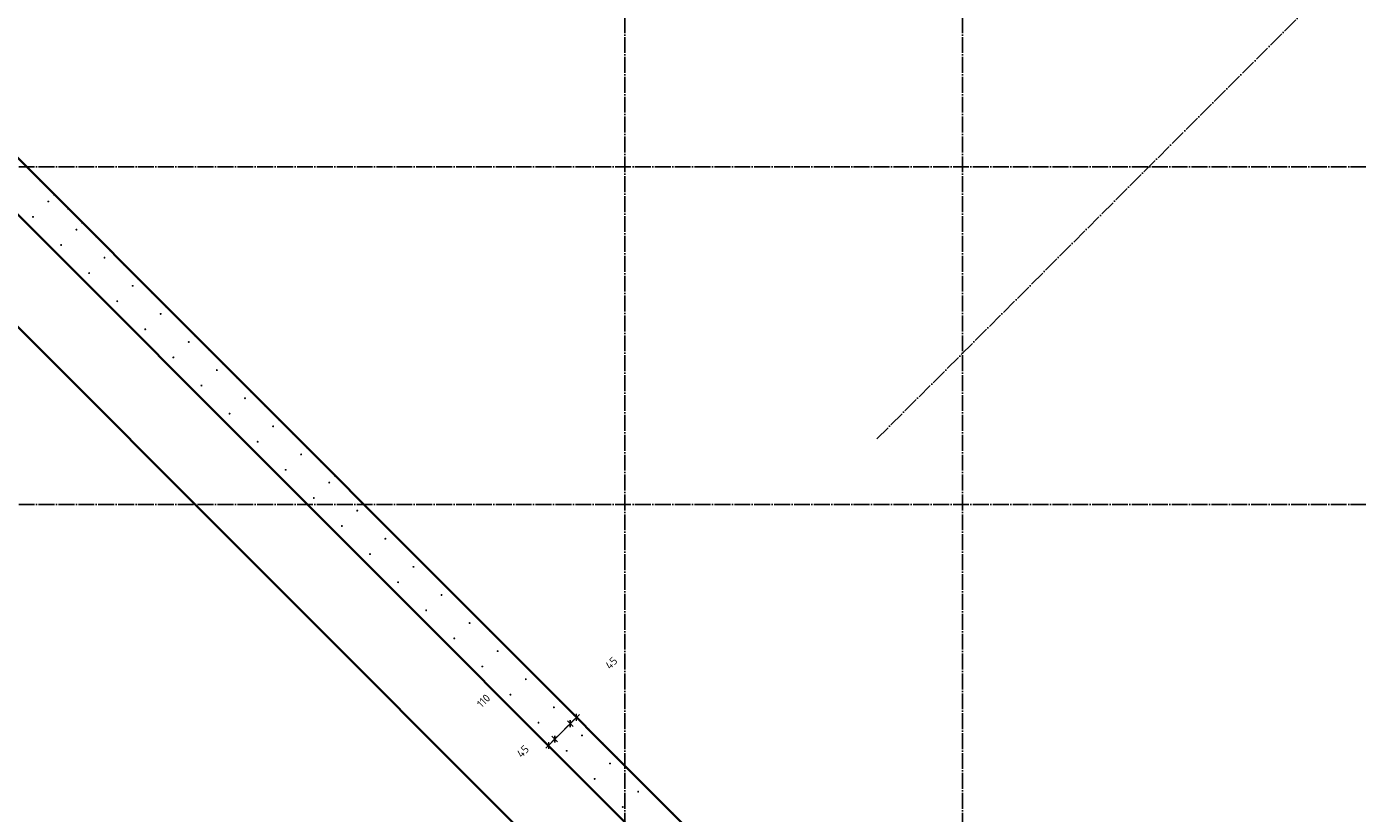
# Model space of a CAD drawing. Header units: millimetres. Extents: x -1001 to 124100, y -72947 to 40304.
# Tile 6 of 104: x 83688 to 90389, y -64855 to -60895. Entities that reach past the tile are written whole.
import ezdxf

# ---------------------------------------------------------------- set-up
doc = ezdxf.new("R2010")
doc.units = ezdxf.units.MM
doc.header["$PDMODE"] = 65
doc.linetypes.add('______11', pattern=[100, 80, -10, 0, -10])
doc.linetypes.add('______5', pattern=[220, 160, -20, 20, -20])
for name, color, linetype, lineweight in [('Арм.стержн. Выпуски', 180, 'Continuous', 35), ('Размерная линия_ общее', 7, 'Continuous', 13), ('Размерная линия_ общее_1', 7, 'Continuous', 13)]:
    doc.layers.add(name, color=color, linetype=linetype, lineweight=lineweight)
doc.layers.add('Осевая линия_ общее', color=7, linetype='______5', lineweight=13, true_color=0xa0a0a0)
doc.styles.add('ISOCPEUR', font='ISOCPEUR')
doc.dimstyles.new('DIMSTYLE_11', dxfattribs={"dimtxt": 40, "dimasz": 40, "dimexe": 0, "dimexo": 0, "dimgap": 20, "dimtad": 2, "dimdec": 0, "dimrnd": 5, "dimzin": 12, "dimdsep": 46, "dimtxsty": 'ISOCPEUR', "dimblk1": 'ALL_ML_STRICH', "dimblk2": 'ALL_ML_STRICH', "dimsah": 1, "dimcen": 0, "dimclrd": 7, "dimclre": 256, "dimclrt": 7, "dimadec": 0, "dimazin": 0, "dimtfac": 1, "dimtdec": 0, "dimtix": 1, "dimtmove": 2, "dimatfit": 3, "dimfxl": 0, "dimtvp": 1.2, "dimtzin": 0, "dimlwd": 0, "dimlwe": -3, "dimarcsym": 0})
doc.dimstyles.new('DIMSTYLE_3', dxfattribs={"dimtxt": 44, "dimasz": 50, "dimexe": 0, "dimexo": 0, "dimgap": 22, "dimtad": 2, "dimdec": 0, "dimrnd": 5, "dimzin": 12, "dimdsep": 46, "dimtxsty": 'ISOCPEUR', "dimblk1": 'ALL_ML_STRICH', "dimblk2": 'ALL_ML_STRICH', "dimsah": 1, "dimcen": 0, "dimclrd": 7, "dimclre": 256, "dimclrt": 7, "dimadec": 0, "dimazin": 0, "dimtfac": 1, "dimtdec": 0, "dimtix": 1, "dimtmove": 2, "dimatfit": 3, "dimfxl": 0, "dimtzin": 0, "dimlwd": 0, "dimlwe": -3, "dimarcsym": 0})

# ---------------------------------------------------------------- blocks, each defined once
blk = doc.blocks.new('СЛОЖНЫЙ_ОБЪЕКТ_0')
at = {"layer": 'Осевая линия_ общее', "color": 253, "linetype": '______11', "lineweight": -3, "true_color": 0xa0a0a0, "transparency": 33554687}
for p, q in [((87969.7, -62970.3), (101744.2, -49195.9)), ((89836.5, -67750.3), (82970.5, -60884.3))]:
    blk.add_line(p, q, dxfattribs=at)
blk = doc.blocks.new('ALL_ML_STRICH')
at = {"color": 0, "linetype": 'ByBlock', "lineweight": -2}
for p, q in [((-1, 0), (0.5, 0)), ((-0.3, -0.3), (0.3, 0.3)), ((0, -0.5), (0, 0.5))]:
    blk.add_line(p, q, dxfattribs=at)
blk = doc.blocks.new('*D168')
at = {"layer": 'DEFPOINTS', "color": 7, "linetype": 'Continuous', "lineweight": 13, "transparency": 33554687}
for p in [(86364, -64341.5), (86457.5, -64371.3), (86477.6, -64391.4)]:
    blk.add_point(p, dxfattribs=at)
at = {"layer": 'Размерная линия_ общее_1', "color": 7, "linetype": 'Continuous', "lineweight": -2, "transparency": 33554687}
blk.add_line((86457.5, -64371.3), (86425.7, -64403.2), dxfattribs=at)
at = {"layer": 'Размерная линия_ общее_1', "color": 253, "linetype": 'Continuous', "lineweight": -2, "true_color": 0xa0a0a0, "transparency": 33554687}
for p, q in [((86457.5, -64371.3), (86457.5, -64371.3)), ((86425.7, -64403.2), (86425.7, -64403.2))]:
    blk.add_line(p, q, dxfattribs=at)
at = {"layer": 'Размерная линия_ общее_1', "color": 7, "linetype": 'Continuous', "lineweight": 13, "transparency": 33554687, "xscale": 40, "yscale": 40, "zscale": 40}
for p, rotation in [((86425.7, -64403.2), 225.0000000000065), ((86457.5, -64371.3), 45.00000000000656)]:
    blk.add_blockref('ALL_ML_STRICH', p, dxfattribs=dict(at, rotation=rotation))
at = {"layer": 'Размерная линия_ общее_1', "color": 7, "linetype": 'Continuous', "lineweight": 13, "transparency": 33554687, "insert": (86632.4, -64097.8), "char_height": 40, "width": 80, "attachment_point": 5, "rotation": 45, "style": 'ISOCPEUR'}
blk.add_mtext('\\A1;{45}', dxfattribs=at)
blk = doc.blocks.new('*D169')
at = {"layer": 'DEFPOINTS', "color": 7, "linetype": 'Continuous', "lineweight": 13, "transparency": 33554687}
for p in [(86364, -64341.5), (86286.2, -64419.3), (86425.7, -64403.2)]:
    blk.add_point(p, dxfattribs=at)
at = {"layer": 'Размерная линия_ общее_1', "color": 7, "linetype": 'Continuous', "lineweight": -2, "transparency": 33554687}
blk.add_line((86425.7, -64403.2), (86347.9, -64480.9), dxfattribs=at)
at = {"layer": 'Размерная линия_ общее_1', "color": 253, "linetype": 'Continuous', "lineweight": -2, "true_color": 0xa0a0a0, "transparency": 33554687}
for p, q in [((86425.7, -64403.2), (86425.7, -64403.2)), ((86347.9, -64480.9), (86347.9, -64480.9))]:
    blk.add_line(p, q, dxfattribs=at)
at = {"layer": 'Размерная линия_ общее_1', "color": 7, "linetype": 'Continuous', "lineweight": 13, "transparency": 33554687, "xscale": 40, "yscale": 40, "zscale": 40}
for p, rotation in [((86425.7, -64403.2), 45.00000000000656), ((86347.9, -64480.9), 225.0000000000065)]:
    blk.add_blockref('ALL_ML_STRICH', p, dxfattribs=dict(at, rotation=rotation))
at = {"layer": 'Размерная линия_ общее_1', "color": 7, "linetype": 'Continuous', "lineweight": 13, "transparency": 33554687, "insert": (85989.2, -64288.4), "char_height": 40, "width": 120, "attachment_point": 5, "rotation": 45, "style": 'ISOCPEUR'}
blk.add_mtext('\\A1;{110}', dxfattribs=at)
blk = doc.blocks.new('*D170')
at = {"layer": 'DEFPOINTS', "color": 7, "linetype": 'Continuous', "lineweight": 13, "transparency": 33554687}
for p in [(86286.2, -64419.3), (86347.9, -64480.9), (86343.2, -64539.9)]:
    blk.add_point(p, dxfattribs=at)
at = {"layer": 'Размерная линия_ общее_1', "color": 7, "linetype": 'Continuous', "lineweight": -2, "transparency": 33554687}
blk.add_line((86347.9, -64480.9), (86316.1, -64512.8), dxfattribs=at)
at = {"layer": 'Размерная линия_ общее_1', "color": 253, "linetype": 'Continuous', "lineweight": -2, "true_color": 0xa0a0a0, "transparency": 33554687}
for p, q in [((86316.1, -64512.8), (86316.1, -64512.8)), ((86347.9, -64480.9), (86347.9, -64480.9))]:
    blk.add_line(p, q, dxfattribs=at)
at = {"layer": 'Размерная линия_ общее_1', "color": 7, "linetype": 'Continuous', "lineweight": 13, "transparency": 33554687, "xscale": 40, "yscale": 40, "zscale": 40}
for p, rotation in [((86347.9, -64480.9), 45.00000000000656), ((86316.1, -64512.8), 225.0000000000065)]:
    blk.add_blockref('ALL_ML_STRICH', p, dxfattribs=dict(at, rotation=rotation))
at = {"layer": 'Размерная линия_ общее_1', "color": 7, "linetype": 'Continuous', "lineweight": 13, "transparency": 33554687, "insert": (86186.9, -64542.3), "char_height": 40, "width": 80, "attachment_point": 5, "rotation": 45, "style": 'ISOCPEUR'}
blk.add_mtext('\\A1;{45}', dxfattribs=at)
blk = doc.blocks.new('*D521')
at = {"layer": 'DEFPOINTS', "color": 7, "linetype": 'Continuous', "lineweight": 13, "transparency": 33554687}
for p in [(83578.9, -61711.3), (81839.4, -63449.8), (88104.4, -66236.8)]:
    blk.add_point(p, dxfattribs=at)
at = {"layer": 'Размерная линия_ общее', "color": 253, "linetype": 'Continuous', "lineweight": -2, "true_color": 0xa0a0a0, "transparency": 33554687}
for p, q in [((83508.2, -61782), (81839.4, -63449.8)), ((88033.7, -66307.5), (86363.6, -67976.6))]:
    blk.add_line(p, q, dxfattribs=at)
at = {"layer": 'Размерная линия_ общее', "color": 7, "linetype": 'Continuous', "lineweight": -2, "transparency": 33554687}
blk.add_line((81839.4, -63449.8), (86363.6, -67976.6), dxfattribs=at)
at = {"layer": 'Размерная линия_ общее', "color": 7, "linetype": 'Continuous', "lineweight": 13, "transparency": 33554687, "yscale": 50, "zscale": 50}
for p, xscale, rotation in [((81839.4, -63449.8), 49.99999999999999, 134.982941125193), ((86363.6, -67976.6), 50, 314.982941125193)]:
    blk.add_blockref('ALL_ML_STRICH', p, dxfattribs=dict(at, xscale=xscale, rotation=rotation))
at = {"layer": 'Размерная линия_ общее', "color": 7, "linetype": 'Continuous', "lineweight": 13, "transparency": 33554687, "insert": (84048.2, -65526.9), "char_height": 44, "width": 2.2, "attachment_point": 1, "rotation": 314.98294, "line_spacing_factor": 0.60241, "style": 'ISOCPEUR'}
blk.add_mtext('32х200=6400', dxfattribs=at)

msp = doc.modelspace()

# ---------------------------------------------------------------- hatches: boundary and pattern name
at = {"layer": 'Арм.стержн. Выпуски', "linetype": 'Continuous', "lineweight": 35, "transparency": 33554687}
for points in [[(83802.8, -61775.3), (83802.4, -61773.4), (83801.3, -61771.8), (83799.7, -61770.7), (83797.8, -61770.3), (83795.9, -61770.7), (83794.3, -61771.8), (83793.2, -61773.4), (83792.8, -61775.3), (83793.2, -61777.2), (83794.3, -61778.8), (83795.9, -61779.9), (83797.8, -61780.3), (83799.7, -61779.9), (83801.3, -61778.8), (83802.4, -61777.2)], [(83725.4, -61852.7), (83725, -61850.8), (83723.9, -61849.2), (83722.3, -61848.1), (83720.4, -61847.7), (83718.4, -61848.1), (83716.8, -61849.2), (83715.7, -61850.8), (83715.4, -61852.7), (83715.7, -61854.7), (83716.8, -61856.3), (83718.4, -61857.4), (83720.4, -61857.7), (83722.3, -61857.4), (83723.9, -61856.3), (83725, -61854.7)], [(83944.2, -61916.7), (83943.8, -61914.8), (83942.8, -61913.2), (83941.1, -61912.1), (83939.2, -61911.7), (83937.3, -61912.1), (83935.7, -61913.2), (83934.6, -61914.8), (83934.2, -61916.7), (83934.6, -61918.6), (83935.7, -61920.3), (83937.3, -61921.3), (83939.2, -61921.7), (83941.1, -61921.3), (83942.8, -61920.3), (83943.8, -61918.6)], [(83866.8, -61994.2), (83866.4, -61992.3), (83865.3, -61990.6), (83863.7, -61989.5), (83861.8, -61989.2), (83859.9, -61989.5), (83858.2, -61990.6), (83857.2, -61992.3), (83856.8, -61994.2), (83857.2, -61996.1), (83858.2, -61997.7), (83859.9, -61998.8), (83861.8, -61999.2), (83863.7, -61998.8), (83865.3, -61997.7), (83866.4, -61996.1)], [(84085.6, -62058.1), (84085.3, -62056.2), (84084.2, -62054.6), (84082.6, -62053.5), (84080.6, -62053.1), (84078.7, -62053.5), (84077.1, -62054.6), (84076, -62056.2), (84075.6, -62058.1), (84076, -62060.1), (84077.1, -62061.7), (84078.7, -62062.8), (84080.6, -62063.1), (84082.6, -62062.8), (84084.2, -62061.7), (84085.3, -62060.1)], [(84008.2, -62135.6), (84007.8, -62133.7), (84006.7, -62132.1), (84005.1, -62131), (84003.2, -62130.6), (84001.3, -62131), (83999.7, -62132.1), (83998.6, -62133.7), (83998.2, -62135.6), (83998.6, -62137.5), (83999.7, -62139.1), (84001.3, -62140.2), (84003.2, -62140.6), (84005.1, -62140.2), (84006.7, -62139.1), (84007.8, -62137.5)], [(84227.1, -62199.6), (84226.7, -62197.6), (84225.6, -62196), (84224, -62194.9), (84222.1, -62194.6), (84220.2, -62194.9), (84218.5, -62196), (84217.5, -62197.6), (84217.1, -62199.6), (84217.5, -62201.5), (84218.5, -62203.1), (84220.2, -62204.2), (84222.1, -62204.6), (84224, -62204.2), (84225.6, -62203.1), (84226.7, -62201.5)], [(84149.6, -62277), (84149.2, -62275.1), (84148.2, -62273.5), (84146.5, -62272.4), (84144.6, -62272), (84142.7, -62272.4), (84141.1, -62273.5), (84140, -62275.1), (84139.6, -62277), (84140, -62278.9), (84141.1, -62280.5), (84142.7, -62281.6), (84144.6, -62282), (84146.5, -62281.6), (84148.2, -62280.5), (84149.2, -62278.9)], [(84368.5, -62341), (84368.1, -62339.1), (84367, -62337.4), (84365.4, -62336.4), (84363.5, -62336), (84361.6, -62336.4), (84360, -62337.4), (84358.9, -62339.1), (84358.5, -62341), (84358.9, -62342.9), (84360, -62344.5), (84361.6, -62345.6), (84363.5, -62346), (84365.4, -62345.6), (84367, -62344.5), (84368.1, -62342.9)], [(84291, -62418.4), (84290.7, -62416.5), (84289.6, -62414.9), (84288, -62413.8), (84286, -62413.4), (84284.1, -62413.8), (84282.5, -62414.9), (84281.4, -62416.5), (84281, -62418.4), (84281.4, -62420.3), (84282.5, -62422), (84284.1, -62423.1), (84286, -62423.4), (84288, -62423.1), (84289.6, -62422), (84290.7, -62420.3)], [(84509.9, -62482.4), (84509.5, -62480.5), (84508.4, -62478.9), (84506.8, -62477.8), (84504.9, -62477.4), (84503, -62477.8), (84501.4, -62478.9), (84500.3, -62480.5), (84499.9, -62482.4), (84500.3, -62484.3), (84501.4, -62485.9), (84503, -62487), (84504.9, -62487.4), (84506.8, -62487), (84508.4, -62485.9), (84509.5, -62484.3)], [(84432.5, -62559.9), (84432.1, -62557.9), (84431, -62556.3), (84429.4, -62555.2), (84427.5, -62554.9), (84425.5, -62555.2), (84423.9, -62556.3), (84422.8, -62557.9), (84422.5, -62559.9), (84422.8, -62561.8), (84423.9, -62563.4), (84425.5, -62564.5), (84427.5, -62564.9), (84429.4, -62564.5), (84431, -62563.4), (84432.1, -62561.8)], [(84651.3, -62623.8), (84651, -62621.9), (84649.9, -62620.3), (84648.2, -62619.2), (84646.3, -62618.8), (84644.4, -62619.2), (84642.8, -62620.3), (84641.7, -62621.9), (84641.3, -62623.8), (84641.7, -62625.7), (84642.8, -62627.4), (84644.4, -62628.4), (84646.3, -62628.8), (84648.2, -62628.4), (84649.9, -62627.4), (84651, -62625.7)], [(84573.9, -62701.3), (84573.5, -62699.4), (84572.4, -62697.7), (84570.8, -62696.7), (84568.9, -62696.3), (84567, -62696.7), (84565.3, -62697.7), (84564.3, -62699.4), (84563.9, -62701.3), (84564.3, -62703.2), (84565.3, -62704.8), (84567, -62705.9), (84568.9, -62706.3), (84570.8, -62705.9), (84572.4, -62704.8), (84573.5, -62703.2)], [(84792.8, -62765.2), (84792.4, -62763.3), (84791.3, -62761.7), (84789.7, -62760.6), (84787.8, -62760.2), (84785.8, -62760.6), (84784.2, -62761.7), (84783.1, -62763.3), (84782.8, -62765.2), (84783.1, -62767.2), (84784.2, -62768.8), (84785.8, -62769.9), (84787.8, -62770.2), (84789.7, -62769.9), (84791.3, -62768.8), (84792.4, -62767.2)], [(84715.3, -62842.7), (84714.9, -62840.8), (84713.8, -62839.2), (84712.2, -62838.1), (84710.3, -62837.7), (84708.4, -62838.1), (84706.8, -62839.2), (84705.7, -62840.8), (84705.3, -62842.7), (84705.7, -62844.6), (84706.8, -62846.2), (84708.4, -62847.3), (84710.3, -62847.7), (84712.2, -62847.3), (84713.8, -62846.2), (84714.9, -62844.6)], [(84934.2, -62906.7), (84933.8, -62904.8), (84932.7, -62903.1), (84931.1, -62902), (84929.2, -62901.7), (84927.3, -62902), (84925.6, -62903.1), (84924.6, -62904.8), (84924.2, -62906.7), (84924.6, -62908.6), (84925.6, -62910.2), (84927.3, -62911.3), (84929.2, -62911.7), (84931.1, -62911.3), (84932.7, -62910.2), (84933.8, -62908.6)], [(84856.7, -62984.1), (84856.3, -62982.2), (84855.3, -62980.6), (84853.6, -62979.5), (84851.7, -62979.1), (84849.8, -62979.5), (84848.2, -62980.6), (84847.1, -62982.2), (84846.7, -62984.1), (84847.1, -62986), (84848.2, -62987.7), (84849.8, -62988.7), (84851.7, -62989.1), (84853.6, -62988.7), (84855.3, -62987.7), (84856.3, -62986)], [(85075.6, -63048.1), (85075.2, -63046.2), (85074.1, -63044.6), (85072.5, -63043.5), (85070.6, -63043.1), (85068.7, -63043.5), (85067.1, -63044.6), (85066, -63046.2), (85065.6, -63048.1), (85066, -63050), (85067.1, -63051.6), (85068.7, -63052.7), (85070.6, -63053.1), (85072.5, -63052.7), (85074.1, -63051.6), (85075.2, -63050)], [(84998.1, -63125.5), (84997.8, -63123.6), (84996.7, -63122), (84995.1, -63120.9), (84993.1, -63120.5), (84991.2, -63120.9), (84989.6, -63122), (84988.5, -63123.6), (84988.1, -63125.5), (84988.5, -63127.5), (84989.6, -63129.1), (84991.2, -63130.2), (84993.1, -63130.5), (84995.1, -63130.2), (84996.7, -63129.1), (84997.8, -63127.5)], [(85217, -63189.5), (85216.6, -63187.6), (85215.6, -63186), (85213.9, -63184.9), (85212, -63184.5), (85210.1, -63184.9), (85208.5, -63186), (85207.4, -63187.6), (85207, -63189.5), (85207.4, -63191.4), (85208.5, -63193), (85210.1, -63194.1), (85212, -63194.5), (85213.9, -63194.1), (85215.6, -63193), (85216.6, -63191.4)], [(85139.6, -63267), (85139.2, -63265), (85138.1, -63263.4), (85136.5, -63262.3), (85134.6, -63262), (85132.7, -63262.3), (85131, -63263.4), (85129.9, -63265), (85129.6, -63267), (85129.9, -63268.9), (85131, -63270.5), (85132.7, -63271.6), (85134.6, -63272), (85136.5, -63271.6), (85138.1, -63270.5), (85139.2, -63268.9)], [(85358.4, -63330.9), (85358.1, -63329), (85357, -63327.4), (85355.4, -63326.3), (85353.4, -63325.9), (85351.5, -63326.3), (85349.9, -63327.4), (85348.8, -63329), (85348.4, -63330.9), (85348.8, -63332.8), (85349.9, -63334.5), (85351.5, -63335.6), (85353.4, -63335.9), (85355.4, -63335.6), (85357, -63334.5), (85358.1, -63332.8)], [(85281, -63408.4), (85280.6, -63406.5), (85279.5, -63404.8), (85277.9, -63403.8), (85276, -63403.4), (85274.1, -63403.8), (85272.5, -63404.8), (85271.4, -63406.5), (85271, -63408.4), (85271.4, -63410.3), (85272.5, -63411.9), (85274.1, -63413), (85276, -63413.4), (85277.9, -63413), (85279.5, -63411.9), (85280.6, -63410.3)], [(85499.9, -63472.4), (85499.5, -63470.4), (85498.4, -63468.8), (85496.8, -63467.7), (85494.9, -63467.4), (85492.9, -63467.7), (85491.3, -63468.8), (85490.2, -63470.4), (85489.9, -63472.4), (85490.2, -63474.3), (85491.3, -63475.9), (85492.9, -63477), (85494.9, -63477.4), (85496.8, -63477), (85498.4, -63475.9), (85499.5, -63474.3)], [(85422.4, -63549.8), (85422, -63547.9), (85420.9, -63546.3), (85419.3, -63545.2), (85417.4, -63544.8), (85415.5, -63545.2), (85413.9, -63546.3), (85412.8, -63547.9), (85412.4, -63549.8), (85412.8, -63551.7), (85413.9, -63553.3), (85415.5, -63554.4), (85417.4, -63554.8), (85419.3, -63554.4), (85420.9, -63553.3), (85422, -63551.7)], [(85641.3, -63613.8), (85640.9, -63611.9), (85639.8, -63610.2), (85638.2, -63609.2), (85636.3, -63608.8), (85634.4, -63609.2), (85632.7, -63610.2), (85631.7, -63611.9), (85631.3, -63613.8), (85631.7, -63615.7), (85632.7, -63617.3), (85634.4, -63618.4), (85636.3, -63618.8), (85638.2, -63618.4), (85639.8, -63617.3), (85640.9, -63615.7)], [(85563.8, -63691.2), (85563.5, -63689.3), (85562.4, -63687.7), (85560.7, -63686.6), (85558.8, -63686.2), (85556.9, -63686.6), (85555.3, -63687.7), (85554.2, -63689.3), (85553.8, -63691.2), (85554.2, -63693.1), (85555.3, -63694.8), (85556.9, -63695.8), (85558.8, -63696.2), (85560.7, -63695.8), (85562.4, -63694.8), (85563.5, -63693.1)], [(85782.7, -63755.2), (85782.3, -63753.3), (85781.2, -63751.7), (85779.6, -63750.6), (85777.7, -63750.2), (85775.8, -63750.6), (85774.2, -63751.7), (85773.1, -63753.3), (85772.7, -63755.2), (85773.1, -63757.1), (85774.2, -63758.7), (85775.8, -63759.8), (85777.7, -63760.2), (85779.6, -63759.8), (85781.2, -63758.7), (85782.3, -63757.1)], [(85705.3, -63832.6), (85704.9, -63830.7), (85703.8, -63829.1), (85702.2, -63828), (85700.3, -63827.6), (85698.3, -63828), (85696.7, -63829.1), (85695.6, -63830.7), (85695.3, -63832.6), (85695.6, -63834.6), (85696.7, -63836.2), (85698.3, -63837.3), (85700.3, -63837.6), (85702.2, -63837.3), (85703.8, -63836.2), (85704.9, -63834.6)], [(85924.1, -63896.6), (85923.7, -63894.7), (85922.7, -63893.1), (85921, -63892), (85919.1, -63891.6), (85917.2, -63892), (85915.6, -63893.1), (85914.5, -63894.7), (85914.1, -63896.6), (85914.5, -63898.5), (85915.6, -63900.2), (85917.2, -63901.2), (85919.1, -63901.6), (85921, -63901.2), (85922.7, -63900.2), (85923.7, -63898.5)], [(85846.7, -63974.1), (85846.3, -63972.2), (85845.2, -63970.5), (85843.6, -63969.4), (85841.7, -63969.1), (85839.8, -63969.4), (85838.1, -63970.5), (85837.1, -63972.2), (85836.7, -63974.1), (85837.1, -63976), (85838.1, -63977.6), (85839.8, -63978.7), (85841.7, -63979.1), (85843.6, -63978.7), (85845.2, -63977.6), (85846.3, -63976)], [(86065.5, -64038), (86065.2, -64036.1), (86064.1, -64034.5), (86062.5, -64033.4), (86060.5, -64033), (86058.6, -64033.4), (86057, -64034.5), (86055.9, -64036.1), (86055.5, -64038), (86055.9, -64040), (86057, -64041.6), (86058.6, -64042.7), (86060.5, -64043), (86062.5, -64042.7), (86064.1, -64041.6), (86065.2, -64040)], [(85988.1, -64115.5), (85987.7, -64113.6), (85986.6, -64112), (85985, -64110.9), (85983.1, -64110.5), (85981.2, -64110.9), (85979.6, -64112), (85978.5, -64113.6), (85978.1, -64115.5), (85978.5, -64117.4), (85979.6, -64119), (85981.2, -64120.1), (85983.1, -64120.5), (85985, -64120.1), (85986.6, -64119), (85987.7, -64117.4)], [(86207, -64179.5), (86206.6, -64177.5), (86205.5, -64175.9), (86203.9, -64174.8), (86202, -64174.5), (86200.1, -64174.8), (86198.4, -64175.9), (86197.3, -64177.5), (86197, -64179.5), (86197.3, -64181.4), (86198.4, -64183), (86200.1, -64184.1), (86202, -64184.5), (86203.9, -64184.1), (86205.5, -64183), (86206.6, -64181.4)], [(86129.5, -64256.9), (86129.1, -64255), (86128.1, -64253.4), (86126.4, -64252.3), (86124.5, -64251.9), (86122.6, -64252.3), (86121, -64253.4), (86119.9, -64255), (86119.5, -64256.9), (86119.9, -64258.8), (86121, -64260.4), (86122.6, -64261.5), (86124.5, -64261.9), (86126.4, -64261.5), (86128.1, -64260.4), (86129.1, -64258.8)], [(86348.4, -64320.9), (86348, -64319), (86346.9, -64317.3), (86345.3, -64316.3), (86343.4, -64315.9), (86341.5, -64316.3), (86339.9, -64317.3), (86338.8, -64319), (86338.4, -64320.9), (86338.8, -64322.8), (86339.9, -64324.4), (86341.5, -64325.5), (86343.4, -64325.9), (86345.3, -64325.5), (86346.9, -64324.4), (86348, -64322.8)], [(86270.9, -64398.3), (86270.6, -64396.4), (86269.5, -64394.8), (86267.9, -64393.7), (86265.9, -64393.3), (86264, -64393.7), (86262.4, -64394.8), (86261.3, -64396.4), (86260.9, -64398.3), (86261.3, -64400.2), (86262.4, -64401.9), (86264, -64403), (86265.9, -64403.3), (86267.9, -64403), (86269.5, -64401.9), (86270.6, -64400.2)], [(86489.8, -64462.3), (86489.4, -64460.4), (86488.3, -64458.8), (86486.7, -64457.7), (86484.8, -64457.3), (86482.9, -64457.7), (86481.3, -64458.8), (86480.2, -64460.4), (86479.8, -64462.3), (86480.2, -64464.2), (86481.3, -64465.8), (86482.9, -64466.9), (86484.8, -64467.3), (86486.7, -64466.9), (86488.3, -64465.8), (86489.4, -64464.2)], [(86412.4, -64539.8), (86412, -64537.8), (86410.9, -64536.2), (86409.3, -64535.1), (86407.4, -64534.8), (86405.4, -64535.1), (86403.8, -64536.2), (86402.7, -64537.8), (86402.4, -64539.8), (86402.7, -64541.7), (86403.8, -64543.3), (86405.4, -64544.4), (86407.4, -64544.8), (86409.3, -64544.4), (86410.9, -64543.3), (86412, -64541.7)], [(86631.2, -64603.7), (86630.9, -64601.8), (86629.8, -64600.2), (86628.1, -64599.1), (86626.2, -64598.7), (86624.3, -64599.1), (86622.7, -64600.2), (86621.6, -64601.8), (86621.2, -64603.7), (86621.6, -64605.6), (86622.7, -64607.3), (86624.3, -64608.3), (86626.2, -64608.7), (86628.1, -64608.3), (86629.8, -64607.3), (86630.9, -64605.6)], [(86553.8, -64681.2), (86553.4, -64679.3), (86552.3, -64677.6), (86550.7, -64676.6), (86548.8, -64676.2), (86546.9, -64676.6), (86545.2, -64677.6), (86544.2, -64679.3), (86543.8, -64681.2), (86544.2, -64683.1), (86545.2, -64684.7), (86546.9, -64685.8), (86548.8, -64686.2), (86550.7, -64685.8), (86552.3, -64684.7), (86553.4, -64683.1)], [(86772.7, -64745.1), (86772.3, -64743.2), (86771.2, -64741.6), (86769.6, -64740.5), (86767.7, -64740.1), (86765.7, -64740.5), (86764.1, -64741.6), (86763, -64743.2), (86762.7, -64745.1), (86763, -64747.1), (86764.1, -64748.7), (86765.7, -64749.8), (86767.7, -64750.1), (86769.6, -64749.8), (86771.2, -64748.7), (86772.3, -64747.1)], [(86695.2, -64822.6), (86694.8, -64820.7), (86693.7, -64819.1), (86692.1, -64818), (86690.2, -64817.6), (86688.3, -64818), (86686.7, -64819.1), (86685.6, -64820.7), (86685.2, -64822.6), (86685.6, -64824.5), (86686.7, -64826.1), (86688.3, -64827.2), (86690.2, -64827.6), (86692.1, -64827.2), (86693.7, -64826.1), (86694.8, -64824.5)]]:
    msp.add_hatch(color=4, dxfattribs=at).paths.add_polyline_path(points)

# ---------------------------------------------------------------- linework, layer by layer
at = {"color": 7, "linetype": 'Continuous', "lineweight": 35, "transparency": 33554687}
for p, q in [((83451.3, -61365.2), (88493, -66406.8)), ((88210.2, -66406.8), (83451.3, -61648))]:
    msp.add_line(p, q, dxfattribs=at)
at = {"layer": 'Осевая линия_ общее', "color": 253, "linetype": '______11', "lineweight": -3, "true_color": 0xa0a0a0, "transparency": 33554687}
for p, q in [((86700, -23410), (86700, -72827.9)), ((88400, -23410), (88400, -72827.9)), ((105150, -61600), (77142.2, -61600)), ((105150, -63300), (77142.2, -63300))]:
    msp.add_line(p, q, dxfattribs=at)
at = {"layer": 'Размерная линия_ общее', "color": 7, "linetype": 'Continuous', "lineweight": 35, "transparency": 33554687}
msp.add_line((87715.2, -66477.6), (83451.3, -62213.7), dxfattribs=at)

# ---------------------------------------------------------------- block references
at = {"layer": 'Осевая линия_ общее', "color": 253, "linetype": '______11', "lineweight": -3, "true_color": 0xa0a0a0, "transparency": 33554687}
msp.add_blockref('СЛОЖНЫЙ_ОБЪЕКТ_0', (0, 0), dxfattribs=at)

# ---------------------------------------------------------------- dimensions: what is measured, and where the dimension line sits
at = {"layer": 'Размерная линия_ общее', "color": 7, "linetype": 'Continuous', "lineweight": 13, "transparency": 33554687}
dim = msp.add_linear_dim(base=(86363.6, -67976.6), p1=(83508.2, -61782), p2=(88033.7, -66307.5), angle=314.98294, text='32х200=6400', dimstyle='DIMSTYLE_3', override={"dimpost": '<>', "dimclrd": 7, "dimclre": 253, "dimclrt": 7, "dimlwd": 0, "dimlwe": 65533}, dxfattribs=at)
dim.commit()
dim.dimension.update_dxf_attribs({"geometry": '*D521', "text_midpoint": (84117.1, -65697.7), "dimtype": 160})
at = {"layer": 'Размерная линия_ общее_1', "color": 7, "linetype": 'Continuous', "lineweight": 13, "transparency": 33554687}
for base, p1, p2, picture, middle in [((86425.7, -64403.2), (86457.5, -64371.3), (86425.7, -64403.2), '*D168', (86632.4, -64097.8)), ((86347.9, -64480.9), (86425.7, -64403.2), (86347.9, -64480.9), '*D169', (85989.2, -64288.4)), ((86316.1, -64512.8), (86347.9, -64480.9), (86316.1, -64512.8), '*D170', (86186.9, -64542.3))]:
    dim = msp.add_linear_dim(base=base, p1=p1, p2=p2, angle=225, dimstyle='DIMSTYLE_11', override={"dimpost": '<>', "dimclrd": 7, "dimclre": 253, "dimclrt": 7, "dimlwd": 0, "dimlwe": 65533}, dxfattribs=at)
    dim.commit()
    dim.dimension.update_dxf_attribs({"geometry": picture, "text_midpoint": middle, "dimtype": 160})

doc.saveas('drawing.dxf')
